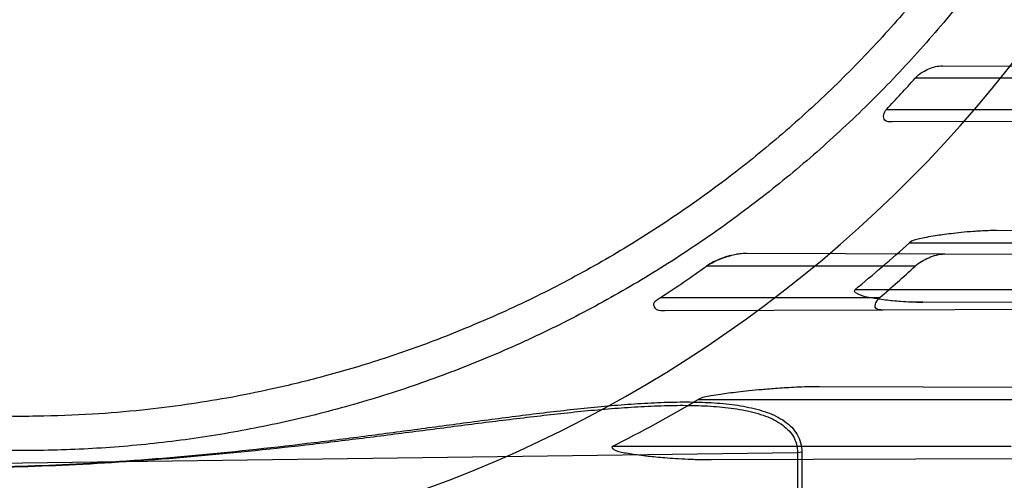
# Model space of a CAD drawing. Header units: millimetres. Extents: x 0 to 297, y 0 to 210.
# Tile 81 of 256: x 146.8416 to 147.0301, y 92.8017 to 92.8898. Entities that reach past the tile are written whole.
import ezdxf

# ---------------------------------------------------------------- set-up
doc = ezdxf.new("R2010")
doc.units = ezdxf.units.MM
doc.header["$LTSCALE"] = 16.335
doc.layers.get('0').update_dxf_attribs({"linetype": 'CONTINUOUS'})
for name, color, linetype in [('01_GLOBAL', 7, 'CONTINUOUS'), ('INTFCLR_1', 7, 'CONTINUOUS'), ('INTFCLR_144815', 7, 'CONTINUOUS')]:
    doc.layers.add(name, color=color, linetype=linetype)

msp = doc.modelspace()

# ---------------------------------------------------------------- linework, layer by layer
at = {"color": 7, "linetype": 'Continuous'}
msp.add_circle((147.7028034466, 92.1254639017), 2.28, dxfattribs=at)
at = {"color": 9, "linetype": 'Continuous'}
msp.add_arc((147.7028034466, 92.1254639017), 2.2507792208, 92.9674534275, 177.0325465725, dxfattribs=at)
at = {"layer": '01_GLOBAL', "color": 7, "linetype": 'Continuous'}
msp.add_circle((147.7028034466, 92.1254639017), 2.31, dxfattribs=at)
at = {"layer": 'INTFCLR_1', "color": 9, "linetype": 'Continuous'}
for p, q in [((147.0181954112, 92.88098392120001), (147.0497517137, 92.88087376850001)), ((147.045522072, 92.8786316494), (147.0129768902, 92.8786316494)), ((147.007476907, 92.8726316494), (147.0408870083, 92.8726316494)), ((147.0417603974, 92.8703616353), (147.008570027, 92.87024577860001)), ((147.0740290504, 92.8492890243), (147.02856765, 92.8494477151)), ((147.011885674, 92.84713164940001), (147.0692219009, 92.84713164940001)), ((146.9806500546, 92.8451149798), (147.0186428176, 92.84498235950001)), ((147.0129698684, 92.8426316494), (146.9730278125, 92.8426316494)), ((147.0616429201, 92.83813164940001), (147.0014174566, 92.83813164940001)), ((146.9642364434, 92.8366316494), (147.0062236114, 92.8366316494)), ((147.0144402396, 92.83576626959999), (147.0629885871, 92.83593573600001)), ((147.0068313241, 92.83423970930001), (146.9650869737, 92.8340939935)), ((147.0473700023, 92.8193820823), (146.9946540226, 92.8195660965)), ((146.9714198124, 92.81713164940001), (147.0413799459, 92.81713164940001)), ((147.0313801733, 92.80813164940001), (146.9549877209, 92.80813164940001)), ((146.9904780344, 92.8069051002), (146.8326356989, 92.8048309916)), ((146.973970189, 92.80562500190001), (147.032664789, 92.80582988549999)), ((146.9912744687, 92.8070567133), (146.9904780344, 92.80690510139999)), ((146.9904780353, 92.8069051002), (146.9904780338, 92.74016072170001)), ((146.9912744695, 92.8070567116), (146.991274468, 92.740356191))]:
    msp.add_line(p, q, dxfattribs=at)
at = {"layer": 'INTFCLR_1', "color": 7, "linetype": 'Continuous'}
for p, q in [((146.9806500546, 92.8451149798), (146.978876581, 92.8449419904)), ((147.0144402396, 92.83576626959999), (147.0122172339, 92.8358065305))]:
    msp.add_line(p, q, dxfattribs=at)
at = {"layer": 'INTFCLR_1', "color": 6, "linetype": 'Continuous'}
for p, q in [((147.0186428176, 92.84498235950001), (147.0785079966, 92.8447733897)), ((147.070057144, 92.83446041), (147.0068313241, 92.83423970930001))]:
    msp.add_line(p, q, dxfattribs=at)
for centre, radius, start, end in [((146.8326356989, 93.03763164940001), 0.3620710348, 270, 90.00000002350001), ((146.8326356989, 93.03763164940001), 0.3440948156, 270, 90.00000002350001), ((146.833014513, 93.0380758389), 0.2404348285, 316.5197818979, 318.4594987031), ((146.8407386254, 93.0356106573), 0.2545891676, 309.1335320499, 312.2407996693), ((146.8332183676, 93.03804370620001), 0.240275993, 303.0439087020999, 305.5821917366), ((146.833104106, 93.0380757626), 0.2656126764, 310.675507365, 312.623132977), ((146.8425794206, 93.0328651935), 0.2512783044, 296.5735206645, 300.8464944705)]:
    msp.add_arc(centre, radius, start, end, dxfattribs=at)
at = {"layer": 'INTFCLR_1', "color": 9, "linetype": 'Continuous'}
for radius, start, end in [(0.252930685, 270.0000000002, 337.5066823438), (0.312931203, 307.5299422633, 312.2149436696)]:
    msp.add_arc((146.8326356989, 93.03763164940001), radius, start, end, dxfattribs=at)
at = {"layer": 'INTFCLR_1', "color": 6, "linetype": 'Continuous'}
for points, knots in [([(146.8326356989, 93.2611850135), (146.8370934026, 93.2613679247), (146.8460221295, 93.2614662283), (146.8593965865, 93.260813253), (146.8727322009, 93.2593570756), (146.8860227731, 93.25709220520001), (146.8991901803, 93.2540186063), (146.9119493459, 93.2502127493), (146.9244276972, 93.24567473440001), (146.9366204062, 93.24040866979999), (146.9486732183, 93.2343158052), (146.9603342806, 93.2275074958), (146.9715563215, 93.22001275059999), (146.9823021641, 93.2118590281), (146.9925323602, 93.2030766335), (147.0022137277, 93.1936954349), (147.0113088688, 93.18375337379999), (147.0197869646, 93.17328453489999), (147.0276126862, 93.16233547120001), (147.0347635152, 93.1509416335), (147.0412169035, 93.13913965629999), (147.0469483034, 93.1269747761), (147.0519351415, 93.11449862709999), (147.0561630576, 93.1017520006), (147.0596198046, 93.0887741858), (147.062293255, 93.0756097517), (147.0641729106, 93.0623087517), (147.065251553, 93.04892494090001), (147.0655262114, 93.03551435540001), (147.0649983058, 93.02212437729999), (147.0636720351, 93.0087991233), (147.0615523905, 92.9955783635), (147.0586468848, 92.98250788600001), (147.0549655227, 92.9696336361), (147.0505224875, 92.9570052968), (147.0453357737, 92.94467244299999), (147.0394268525, 92.9326809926), (147.0328159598, 92.9210679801), (147.025529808, 92.9098785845), (147.017595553, 92.8991515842), (147.0090432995, 92.8889235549), (146.9998957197, 92.87922094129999), (146.990192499, 92.87008647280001), (146.9799629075, 92.86154562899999), (146.9692487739, 92.85363234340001), (146.9580859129, 92.8463733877), (146.946519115, 92.8397956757), (146.9346012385, 92.8339262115), (146.9226185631, 92.82888482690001), (146.9109496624, 92.82474710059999), (146.9001136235, 92.8215446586), (146.890303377, 92.81915042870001), (146.8815652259, 92.81740428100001), (146.8732657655, 92.81606653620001), (146.8646870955, 92.81500471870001), (146.8551490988, 92.8142133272), (146.8443424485, 92.81380665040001), (146.8367080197, 92.8139111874), (146.8326356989, 92.81407828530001)], [0, 0, 0, 0, 0.0185657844, 0.0371317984, 0.05569073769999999, 0.0743563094, 0.09320240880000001, 0.1119235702, 0.129729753, 0.1484268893, 0.1671582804, 0.1858963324, 0.2045840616, 0.2232805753, 0.241995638, 0.2606572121, 0.2793460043, 0.298034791, 0.3166822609, 0.3353170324, 0.3539796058, 0.3726237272, 0.3912431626, 0.4098577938, 0.4284754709, 0.4470981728, 0.4657246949, 0.4843423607, 0.5029403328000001, 0.5215094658, 0.5400731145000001, 0.5586325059, 0.5771954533, 0.5957587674, 0.6143211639, 0.6328711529, 0.651401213, 0.6699184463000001, 0.6884460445, 0.7069331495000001, 0.7254085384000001, 0.7438945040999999, 0.7623917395, 0.7808314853, 0.7993176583, 0.8177869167, 0.8362093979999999, 0.8546575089, 0.8730374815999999, 0.8902753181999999, 0.9061521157, 0.9200376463, 0.9322836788, 0.9432240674, 0.9550134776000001, 0.9682465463, 0.9830392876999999, 1, 1, 1, 1]), ([(147.0610994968, 92.9658655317), (147.0603950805, 92.96371653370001), (147.0589228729, 92.95943904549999), (147.0565266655, 92.9530908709), (147.0539445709, 92.9468160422), (147.051178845, 92.940620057), (147.0482318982, 92.9345083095), (147.0451062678, 92.9284860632), (147.0418046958, 92.9225586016), (147.0383300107, 92.9167310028), (147.0346852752, 92.9110084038), (147.0308736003, 92.90539568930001), (147.0268983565, 92.8998978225), (147.0227629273, 92.8945194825), (147.0184709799, 92.8892654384), (147.0140261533, 92.8841401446), (147.009432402, 92.8791481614), (147.0046936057, 92.8742937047), (146.9998140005, 92.8695811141), (146.9947976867, 92.86501434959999), (146.9896491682, 92.86059751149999), (146.9843727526, 92.8563342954), (146.9789731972, 92.852228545), (146.9734550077, 92.8482836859), (146.9678231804, 92.84450328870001), (146.9620824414, 92.84089052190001), (146.9562380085, 92.83744866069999), (146.9502947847, 92.834180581), (146.9442580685, 92.8310891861), (146.9381330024, 92.82817710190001), (146.9319249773, 92.8254468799), (146.9256393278, 92.8229008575), (146.9192814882, 92.8205412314), (146.9128569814, 92.8183700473), (146.9063713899, 92.81638918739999), (146.899830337, 92.81460036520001), (146.8932394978, 92.81300512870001), (146.886604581, 92.811604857), (146.8799313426, 92.8104007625), (146.8732255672, 92.8093938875), (146.8664930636, 92.8085851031), (146.8597396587, 92.8079751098), (146.8529712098, 92.80756443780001), (146.8461935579, 92.8073534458), (146.8394126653, 92.8073423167), (146.8348936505, 92.8074681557), (146.8326356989, 92.8075643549)], [0, 0, 0, 0, 0.0227356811, 0.0454710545, 0.0682062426, 0.09094098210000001, 0.1136756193, 0.1364096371, 0.1591436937, 0.1818769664, 0.2046103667, 0.2273428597, 0.2500755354, 0.2728072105, 0.2955391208, 0.3182699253, 0.3410011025, 0.3637310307, 0.3864614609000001, 0.4091905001, 0.4319201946, 0.4546483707, 0.4773773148, 0.5001046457, 0.5228327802, 0.5455591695, 0.5682859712, 0.5910108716, 0.6137361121, 0.6364602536, 0.6591836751, 0.681906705, 0.7046293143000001, 0.7273515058, 0.750073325, 0.77279473, 0.7955158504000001, 0.8182366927, 0.8409573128, 0.8636777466, 0.886398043, 0.9091183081, 0.9318386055, 0.9545589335, 0.9772794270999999, 1, 1, 1, 1]), ([(147.0129768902, 92.8786316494), (147.0133637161, 92.8790682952), (147.0142227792, 92.8797314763), (147.0159523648, 92.88061367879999), (147.0173141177, 92.8809869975), (147.0181954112, 92.88098392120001)], [0, 0, 0, 0, 0.2996785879, 0.5472568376, 1, 1, 1, 1]), ([(147.008570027, 92.87024577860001), (147.0080850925, 92.8702440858), (147.0065503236, 92.8702914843), (147.007002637, 92.87213157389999), (147.007476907, 92.8726316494)], [0, 0, 0, 0, 0.4130131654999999, 1, 1, 1, 1]), ([(147.0129698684, 92.8426316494), (147.0133476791, 92.8429793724), (147.0141899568, 92.8435780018), (147.0155721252, 92.8442825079), (147.0170547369, 92.8448004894), (147.0181088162, 92.8449842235), (147.0186428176, 92.84498235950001)], [0, 0, 0, 0, 0.2467037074, 0.4926862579, 0.743430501, 1, 1, 1, 1]), ([(146.9650869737, 92.8340939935), (146.9645710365, 92.8340921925), (146.9634836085, 92.8339064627), (146.9625661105, 92.8357793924), (146.9637667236, 92.83632612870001), (146.9642364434, 92.8366316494)], [0, 0, 0, 0, 0.3387708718, 0.6320766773, 1, 1, 1, 1]), ([(147.0068313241, 92.83423970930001), (147.0063503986, 92.83423803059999), (147.0046740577, 92.8343810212), (147.0056762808, 92.8361613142), (147.0062236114, 92.8366316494)], [0, 0, 0, 0, 0.3999127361, 1, 1, 1, 1])]:
    msp.add_open_spline(points, degree=3, knots=knots, dxfattribs=at)
at = {"layer": 'INTFCLR_1', "color": 7, "linetype": 'Continuous'}
for points, knots in [([(147.0285676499, 92.849447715), (147.0280296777, 92.8494464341), (147.0269988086, 92.84943479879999), (147.0255218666, 92.849368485), (147.0238056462, 92.8492583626), (147.0219323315, 92.8490952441), (147.0199604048, 92.84887664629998), (147.0183018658, 92.848663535), (147.0167306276, 92.8484278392), (147.0152443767, 92.848181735), (147.0135972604, 92.84780304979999), (147.0124037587, 92.847571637), (147.0118856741, 92.84713164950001)], [0, 0, 0, 0, 0.0953586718, 0.1827074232, 0.2620246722, 0.4001855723, 0.5159603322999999, 0.6137131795, 0.696476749, 0.7978687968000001, 0.8795184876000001, 1, 1, 1, 1]), ([(146.9730278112, 92.8426316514), (146.9734818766, 92.8429591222), (146.9745821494, 92.8435806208), (146.9764904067, 92.84436713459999), (146.9785623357, 92.8449324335), (146.9800069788, 92.8451211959), (146.980650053, 92.84511498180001)], [0, 0, 0, 0, 0.207116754, 0.4650882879, 0.7620759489, 1, 1, 1, 1]), ([(146.9777918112, 92.8447054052), (146.9772291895, 92.8445621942), (146.9760768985, 92.8442006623), (146.974469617, 92.8435255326), (146.9734670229, 92.84293532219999), (146.9730278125, 92.8426316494)], [0, 0, 0, 0, 0.3337325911, 0.6930512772, 1, 1, 1, 1]), ([(147.0014174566, 92.83813164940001), (147.0010436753, 92.8378149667), (147.0028077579, 92.8368781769), (147.0040107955, 92.8367669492), (147.0057278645, 92.8364090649), (147.0072341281, 92.8362138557), (147.0087602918, 92.8360385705), (147.010368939, 92.8359004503), (147.0122906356, 92.8357899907), (147.013682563, 92.8357648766), (147.0144402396, 92.83576626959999)], [0, 0, 0, 0, 0.1086179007, 0.2308184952, 0.3521778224, 0.4736789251, 0.5734415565, 0.691411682, 0.8320112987, 1, 1, 1, 1]), ([(146.9946540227, 92.8195660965), (146.9938877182, 92.8195639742), (146.9924211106, 92.8195500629), (146.990322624, 92.8194671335), (146.9884171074, 92.8193630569), (146.9866899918, 92.8192471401), (146.9851179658, 92.81912594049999), (146.9832821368, 92.81896864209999), (146.981267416, 92.8187759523), (146.9791392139, 92.81854612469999), (146.9773443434, 92.8183264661), (146.9756237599, 92.8180998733), (146.9736774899, 92.8177630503), (146.9721655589, 92.817544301), (146.9714198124, 92.81713164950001)], [0, 0, 0, 0, 0.0981685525, 0.187865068, 0.2690120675, 0.342636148, 0.4096112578, 0.4709934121, 0.5786744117, 0.6688921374, 0.7451643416, 0.8104368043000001, 0.8908150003, 1, 1, 1, 1]), ([(146.9549877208, 92.80813164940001), (146.9545803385, 92.8079238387), (146.9562749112, 92.80699515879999), (146.9572985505, 92.8069895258), (146.958756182, 92.8066925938), (146.9602401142, 92.80650134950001), (146.9617865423, 92.8063089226), (146.9634350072, 92.8061386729), (146.9651694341, 92.80598192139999), (146.9672194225, 92.8058308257), (146.9691534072, 92.80572621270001), (146.9709061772, 92.80566239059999), (146.9723961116, 92.8056288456), (146.9734305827, 92.80562370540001), (146.9739701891, 92.80562500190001)], [0, 0, 0, 0, 0.0706343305, 0.1414971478, 0.2130473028, 0.2848318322, 0.3769007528, 0.4523282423, 0.541125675, 0.645764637, 0.7698295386, 0.8402317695, 0.9166568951, 1, 1, 1, 1])]:
    msp.add_open_spline(points, degree=3, knots=knots, dxfattribs=at)
at = {"layer": 'INTFCLR_1', "color": 9, "linetype": 'Continuous'}
for points, knots in [([(146.8326356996, 92.8041783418), (146.8396708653, 92.8042688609), (146.8541024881, 92.8047578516), (146.8758883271, 92.8063896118), (146.8924487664, 92.8082110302), (146.9034666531, 92.8095787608), (146.9107592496, 92.8105167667), (146.9197900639, 92.8117238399), (146.9305173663, 92.813169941), (146.9410928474, 92.814530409), (146.9498114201, 92.8155122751), (146.9558564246, 92.81605023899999), (146.959268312, 92.81629860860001), (146.9626225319, 92.8165006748), (146.9667345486, 92.81665988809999), (146.9715515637, 92.8166584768), (146.9754552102, 92.81644692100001), (146.9784684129, 92.8161034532), (146.9812903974, 92.8156403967), (146.9839738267, 92.81495726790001), (146.9864154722, 92.8139335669), (146.9880224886, 92.8129999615), (146.9893943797, 92.8118540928), (146.9904598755, 92.8104698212), (146.9911352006, 92.8088385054), (146.9912744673, 92.8076579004), (146.9912744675, 92.8070567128)], [0, 0, 0, 0, 0.1289801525, 0.2646247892, 0.4004023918, 0.4343527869, 0.4681570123, 0.5351918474, 0.6013787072, 0.6665897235, 0.7306589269, 0.7622023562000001, 0.7778384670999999, 0.7933700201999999, 0.8238027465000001, 0.8532617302, 0.8816493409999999, 0.8954141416, 0.908833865, 0.9340747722, 0.9459268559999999, 0.9572740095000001, 0.9680210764, 0.9784972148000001, 0.9889789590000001, 1, 1, 1, 1]), ([(146.8326356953, 92.80407925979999), (146.8396443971, 92.80416898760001), (146.854009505, 92.8046407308), (146.875691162, 92.8062011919), (146.8921668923, 92.8079391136), (146.9031283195, 92.8092439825), (146.9103828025, 92.810138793), (146.919366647, 92.81129042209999), (146.9300383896, 92.8126706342), (146.9405591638, 92.81396999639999), (146.9492320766, 92.8149088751), (146.9552450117, 92.8154243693), (146.9586389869, 92.8156628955), (146.9620340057, 92.8158608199), (146.9645853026, 92.8159559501), (146.966294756, 92.81598580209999)], [0, 0, 0, 0, 0.1566143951, 0.3210466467, 0.4855983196, 0.5267373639, 0.5676974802, 0.6489192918, 0.7291134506, 0.8081312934, 0.8857786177, 0.92401377, 0.9429688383, 0.9617983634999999, 1, 1, 1, 1]), ([(146.966294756, 92.81598580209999), (146.9678347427, 92.81601269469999), (146.9709160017, 92.8160113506), (146.9747405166, 92.8158164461), (146.977738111, 92.81549250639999), (146.9805431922, 92.8150550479), (146.9832098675, 92.81440945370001), (146.9856403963, 92.81343846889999), (146.9872375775, 92.8125541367), (146.9886016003, 92.811468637), (146.9896632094, 92.8101555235), (146.9903384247, 92.8086034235), (146.9904780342, 92.80747678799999), (146.9904780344, 92.80690510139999)], [0, 0, 0, 0, 0.1636849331, 0.3273608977, 0.4066878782, 0.4839772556, 0.6290768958, 0.6969461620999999, 0.7616165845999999, 0.8224219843, 0.8811135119, 0.9392447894, 1, 1, 1, 1])]:
    msp.add_open_spline(points, degree=3, knots=knots, dxfattribs=at)
at = {"layer": 'INTFCLR_144815', "color": 6, "linetype": 'Continuous'}
for radius in [0.3828680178, 0.364857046]:
    msp.add_circle((146.8326356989, 93.03763164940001), radius, dxfattribs=at)
for radius, start, end in [(0.5278075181, 313.9937911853, 154.5150993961), (0.5098075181, 312.9543589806, 154.5144414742), (0.49294334, 282.2440355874, 71.2863570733), (0.3966228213, 45.0000000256, 314.9999999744), (0.3959130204, 44.99999995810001, 315.0000000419), (0.3953393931, 44.99999997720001, 315.0000000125), (0.3833823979, 47.86578076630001, 312.1342192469), (0.3779020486, 45.72777364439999, 314.2722263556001), (0.3659046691, 45.6663486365, 314.3336513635), (0.3574013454, 295.6072723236, 334.3927276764), (0.3393903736, 297.0737153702, 332.9262846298), (0.5098075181, 205.4855585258, 293.0456409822), (0.5278075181, 205.4849006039, 292.0062088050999)]:
    msp.add_arc((146.8326356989, 93.03763164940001), radius, start, end, dxfattribs=at)
at = {"layer": 'INTFCLR_144815', "color": 9, "linetype": 'Continuous'}
for centre, radius, start, end in [((146.8326356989, 93.03763164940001), 0.4131757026, 52.2436298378, 307.7563701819), ((146.8326356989, 93.03763164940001), 0.4896672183, 292.4997540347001, 54.0964566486), ((146.8326356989, 93.03763164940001), 0.3891912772, 52.5411294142, 307.4588705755), ((146.8326356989, 93.03763164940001), 0.3777730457, 45.7280221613, 314.2719778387), ((146.8326356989, 93.03763164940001), 0.3717739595, 45.73034182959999, 314.2696581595), ((146.8326378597, 93.037632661), 0.4417306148, 292.4997540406, 54.09645665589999), ((146.8326356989, 93.03763164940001), 0.4997304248, 203.8266800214, 313.0809380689), ((146.8326356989, 93.03763164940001), 0.5057308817, 203.8278898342, 312.5732768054), ((146.8326356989, 93.03763164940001), 0.5237295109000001, 203.8266800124, 319.1799903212)]:
    msp.add_arc(centre, radius, start, end, dxfattribs=at)

doc.saveas('drawing.dxf')
